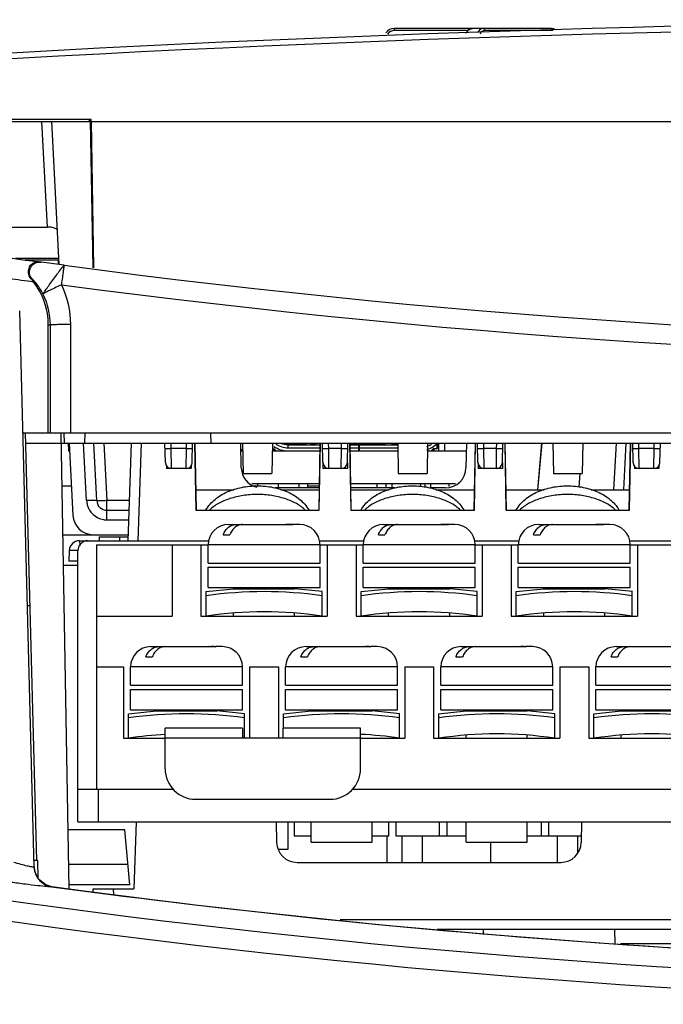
# Model space of a CAD drawing. Header units: millimetres. Extents: x 0 to 1500, y 0 to 1200.
# Tile 8 of 38: x 503 to 534, y 192 to 240. Entities that reach past the tile are written whole.
import ezdxf

# ---------------------------------------------------------------- set-up
doc = ezdxf.new("R2010")
doc.units = ezdxf.units.MM
doc.header["$LTSCALE"] = 82.5
doc.layers.get('0').update_dxf_attribs({"linetype": 'CONTINUOUS'})
doc.layers.add('00_COMPONENTS', color=7, linetype='CONTINUOUS')
doc.layers.add('05_CURVES', color=7, linetype='CONTINUOUS')

msp = doc.modelspace()

# ---------------------------------------------------------------- linework, layer by layer
at = {"color": 7, "linetype": 'CONTINUOUS'}
for p, q in [((503.784, 228.202), (503.667, 228.218)), ((504.917, 228.049), (503.784, 228.202)), ((503.452, 198.47), (502.736, 225.816)), ((504.143, 219.813), (504.143, 225.106)), ((502.893, 219.813), (626.125, 219.813)), ((504.943, 219.313), (504.929, 219.813)), ((505.943, 219.313), (505.956, 219.813)), ((512.143, 219.313), (512.129, 219.813)), ((504.943, 219.313), (625.343, 219.313)), ((506.643, 214.713), (506.643, 214.513)), ((506.643, 214.713), (508.049, 214.713)), ((503.49, 198.225), (503.452, 198.47))]:
    msp.add_line(p, q, dxfattribs=at)
at = {"color": 9, "linetype": 'CONTINUOUS'}
for p, q in [((503.335, 227.384), (503.297, 227.386)), ((504.226, 225.106), (504.143, 225.106)), ((504.226, 225.106), (504.236, 219.813)), ((505.225, 225.141), (505.235, 219.813)), ((507.643, 214.713), (507.643, 214.513)), ((503.452, 198.47), (503.444, 198.484)), ((504.308, 197.52), (504.302, 197.52))]:
    msp.add_line(p, q, dxfattribs=at)
at = {"color": 7, "linetype": 'CONTINUOUS'}
msp.add_lwpolyline([(504.308, 197.52), (504.021, 197.604), (503.677, 197.871), (503.49, 198.225)], dxfattribs=at)
for centre, radius, start, end in [((561.143, 649.313), 425, 261.52124, 262.22771), ((561.143, 649.313), 425, 262.39773, 278.5987), ((503.613, 227.821), 0.401, 82.2987, 98.5015), ((500.855, 225.269), 3.232, 37.6358, 40.9249), ((500.643, 225.106), 3.5, 0, 37.6313), ((561.117, 619.15), 425.44, 262.32562, 269.98052)]:
    msp.add_arc(centre, radius, start, end, dxfattribs=at)
at = {"color": 9, "linetype": 'CONTINUOUS'}
for centre, radius, start, end in [((561.142, 649.352), 426.003, 262.39769, 278.59866), ((561.143, 649.313), 426, 262.04941, 262.21177), ((504.425, 198.512), 0.981, 181.675, 184.9432), ((504.448, 198.51), 1.003, 202.2411, 208.2219), ((504.439, 198.505), 0.992, 208.2457, 213.8271), ((504.447, 198.511), 1.003, 213.8458, 227.4777), ((561.144, 618.709), 425.969, 261.20274, 276.1688), ((504.438, 198.502), 0.99, 227.5229, 240.1081), ((561.144, 618.709), 426.968, 261.20274, 276.1688)]:
    msp.add_arc(centre, radius, start, end, dxfattribs=at)
at = {"color": 7, "linetype": 'CONTINUOUS'}
msp.add_open_spline([(503.297, 227.386), (503.225, 227.47), (503.14, 227.675), (503.197, 227.963), (503.354, 228.151), (503.49, 228.207), (503.554, 228.217)], degree=3, knots=[0, 0, 0, 0, 0.319298, 0.592293, 0.812186, 1, 1, 1, 1], dxfattribs=at)
at = {"color": 9, "linetype": 'CONTINUOUS'}
for points, knots in [([(503.335, 227.384), (503.272, 227.459), (503.189, 227.654), (503.253, 227.961), (503.477, 228.18), (503.686, 228.215), (503.784, 228.202)], [0, 0, 0, 0, 0.250188, 0.500508, 0.750475, 1, 1, 1, 1]), ([(503.881, 226.632), (503.887, 226.639), (503.9, 226.665), (503.932, 226.713), (503.981, 226.785), (504.075, 226.917), (504.215, 227.116), (504.4, 227.369), (504.558, 227.585), (504.678, 227.745), (504.755, 227.847), (504.818, 227.928), (504.866, 227.993), (504.897, 228.024), (504.911, 228.05), (504.917, 228.049)], [0, 0, 0, 0, 0.015403, 0.04931, 0.099271, 0.163545, 0.326432, 0.514269, 0.699952, 0.783435, 0.856629, 0.916823, 0.961707, 0.989463, 1, 1, 1, 1]), ([(504.917, 228.049), (504.915, 228.049), (504.917, 228.039), (504.912, 228.029), (504.91, 228.005), (504.902, 227.959), (504.892, 227.879), (504.875, 227.762), (504.856, 227.619), (504.825, 227.393), (504.801, 227.215), (504.785, 227.093)], [0, 0, 0, 0, 0.004806, 0.019084, 0.0427, 0.075492, 0.167204, 0.290883, 0.441874, 0.61471, 1, 1, 1, 1]), ([(503.881, 226.632), (503.833, 226.734), (503.729, 226.917), (503.584, 227.121), (503.477, 227.249), (503.415, 227.319), (503.37, 227.358), (503.345, 227.383), (503.335, 227.384)], [0, 0, 0, 0, 0.360542, 0.67345, 0.800108, 0.900116, 0.968331, 1, 1, 1, 1]), ([(504.785, 227.093), (504.676, 227.032), (504.461, 226.941), (504.215, 226.818), (504.054, 226.732), (503.959, 226.685), (503.908, 226.647), (503.881, 226.632)], [0, 0, 0, 0, 0.369279, 0.687433, 0.812452, 0.908308, 1, 1, 1, 1]), ([(505.225, 225.141), (505.101, 225.14), (504.872, 225.138), (504.601, 225.133), (504.422, 225.125), (504.327, 225.121), (504.267, 225.113), (504.234, 225.111), (504.226, 225.106)], [0, 0, 0, 0, 0.370534, 0.688391, 0.812902, 0.908443, 0.971402, 1, 1, 1, 1]), ([(503.444, 198.484), (503.409, 198.472), (503.29, 198.5), (503.076, 198.536), (502.78, 198.616), (502.562, 198.678), (502.447, 198.713)], [0, 0, 0, 0, 0.109191, 0.336509, 0.647634, 1, 1, 1, 1]), ([(504.302, 197.52), (504.23, 197.51), (504.005, 197.535), (503.577, 197.568), (502.985, 197.642), (502.545, 197.7), (502.31, 197.732)], [0, 0, 0, 0, 0.109408, 0.33473, 0.645206, 1, 1, 1, 1])]:
    msp.add_open_spline(points, degree=3, knots=knots, dxfattribs=at)
for points in [[(504.784, 227.093), (505.069, 226.49), (505.224, 225.808), (505.225, 225.141)], [(503.881, 226.632), (504.105, 226.161), (504.225, 225.627), (504.226, 225.106)], [(503.447, 198.428), (503.456, 198.326), (503.481, 198.224), (503.52, 198.13)], [(503.944, 197.644), (504.054, 197.581), (504.177, 197.538), (504.302, 197.52)]]:
    msp.add_open_spline(points, degree=3, dxfattribs=at)
at = {"layer": '00_COMPONENTS', "color": 9, "linetype": 'CONTINUOUS'}
for p, q in [((521.144, 239.585), (521.144, 239.683)), ((524.75, 239.585), (521.144, 239.585)), ((528.938, 239.585), (525.584, 239.585)), ((503.815, 235.113), (504.087, 229.928)), ((504.667, 228.381), (502.525, 228.381)), ((506.023, 216.487), (505.875, 219.31)), ((506.873, 219.313), (507.021, 216.487)), ((508.71, 219.313), (508.542, 214.513)), ((510.18, 219.046), (510.175, 219.313)), ((510.925, 219.046), (510.93, 219.313)), ((515.923, 219.083), (515.923, 219.233)), ((515.993, 219.248), (515.993, 219.298)), ((516.176, 219.233), (516.176, 219.248)), ((516.239, 219.248), (516.239, 219.233)), ((516.367, 219.233), (516.367, 219.248)), ((516.499, 219.258), (516.786, 219.258)), ((517.92, 219.046), (517.915, 219.313)), ((518.545, 219.046), (518.55, 219.313)), ((520.243, 219.248), (520.243, 219.233)), ((525.54, 219.046), (525.535, 219.313)), ((526.165, 219.046), (526.17, 219.313)), ((532.033, 219.313), (531.913, 217.013)), ((533.16, 219.046), (533.155, 219.313)), ((533.905, 219.046), (533.91, 219.313)), ((510.925, 219.046), (510.18, 219.046)), ((510.192, 218.063), (510.18, 219.046)), ((510.913, 218.063), (510.925, 219.046)), ((518.545, 219.046), (517.92, 219.046)), ((517.932, 218.063), (517.92, 219.046)), ((518.533, 218.063), (518.545, 219.046)), ((526.165, 219.046), (525.54, 219.046)), ((525.552, 218.063), (525.54, 219.046)), ((526.153, 218.063), (526.165, 219.046)), ((533.905, 219.046), (533.16, 219.046)), ((533.172, 218.063), (533.16, 219.046)), ((533.893, 218.063), (533.905, 219.046)), ((530.258, 217.823), (530.199, 217.153)), ((507.021, 215.539), (507.021, 216.487)), ((508.111, 216.487), (507.021, 216.487)), ((507.021, 215.539), (508.078, 215.539)), ((517.493, 214.313), (511.993, 214.313)), ((525.113, 214.313), (519.613, 214.313)), ((532.733, 214.313), (527.233, 214.313)), ((513.683, 208.313), (508.183, 208.313)), ((521.303, 208.313), (515.803, 208.313)), ((528.923, 208.313), (523.423, 208.313)), ((536.543, 208.313), (531.043, 208.313)), ((513.683, 204.813), (509.883, 204.813)), ((519.483, 204.813), (515.683, 204.813)), ((506.593, 202.313), (506.593, 200.713)), ((525.869, 199.713), (525.87, 198.713)), ((507.355, 197.143), (507.341, 197.413)), ((598.264, 195.887), (518.476, 195.887)), ((525.502, 195.413), (525.502, 195.209))]:
    msp.add_line(p, q, dxfattribs=at)
at = {"layer": '00_COMPONENTS', "color": 7, "linetype": 'CONTINUOUS'}
for p, q in [((528.867, 239.683), (521.144, 239.683)), ((500.495, 235.113), (506.194, 235.113)), ((506.245, 235.218), (500.744, 235.218)), ((504.683, 228.08), (504.314, 235.113)), ((506.143, 235.113), (506.143, 235.166)), ((506.143, 235.166), (506.194, 235.166)), ((506.245, 235.218), (506.194, 235.166)), ((506.194, 235.166), (506.322, 227.93)), ((506.247, 235.113), (506.245, 235.218)), ((506.247, 235.113), (506.366, 227.927)), ((506.247, 235.113), (583.143, 235.113)), ((496.643, 229.928), (504.087, 229.928)), ((502.997, 228.313), (504.625, 228.313)), ((504.624, 228.313), (504.628, 228.088)), ((503.013, 219.813), (503.563, 198.813)), ((505.163, 197.414), (504.772, 219.813)), ((503.026, 219.313), (504.943, 219.313)), ((505.143, 218.913), (505.136, 219.313)), ((505.163, 219.313), (505.35, 215.761)), ((506.522, 216.487), (506.374, 219.313)), ((508.21, 219.313), (508.043, 214.513)), ((509.892, 218.358), (509.875, 219.313)), ((511.213, 218.358), (511.23, 219.313)), ((511.33, 219.313), (511.388, 216.013)), ((511.342, 219.313), (511.4, 216.013)), ((513.625, 218.096), (513.604, 219.313)), ((513.69, 219.313), (513.716, 217.813)), ((515.155, 219.313), (515.129, 217.813)), ((515.923, 219.233), (517.501, 219.233)), ((515.993, 219.298), (516.543, 219.298)), ((515.993, 219.233), (515.993, 219.248)), ((515.993, 219.248), (516.491, 219.248)), ((516.143, 219.248), (516.143, 219.233)), ((516.534, 219.282), (516.543, 219.298)), ((516.543, 219.283), (516.743, 219.283)), ((516.7, 219.313), (516.679, 219.283)), ((517.012, 219.233), (517.018, 219.242)), ((517.024, 219.248), (517.262, 219.248)), ((517.186, 219.283), (517.099, 219.283)), ((517.267, 219.242), (517.273, 219.233)), ((517.445, 216.013), (517.503, 219.313)), ((517.457, 216.013), (517.515, 219.313)), ((517.632, 218.358), (517.615, 219.313)), ((518.833, 218.358), (518.85, 219.313)), ((518.95, 219.313), (519.008, 216.013)), ((519.02, 216.013), (518.962, 219.313)), ((520.543, 219.298), (518.963, 219.298)), ((518.964, 219.248), (520.653, 219.248)), ((518.964, 219.233), (521.311, 219.233)), ((519.386, 219.249), (519.423, 219.235)), ((519.403, 218.933), (519.403, 219.233)), ((519.423, 218.933), (519.423, 219.233)), ((520.268, 219.244), (520.259, 219.247)), ((520.268, 219.233), (520.268, 219.248)), ((520.418, 219.248), (520.418, 219.233)), ((520.518, 219.248), (520.543, 219.298)), ((520.7, 219.313), (520.643, 219.233)), ((521.012, 219.233), (521.018, 219.242)), ((521.024, 219.248), (521.262, 219.248)), ((521.186, 219.283), (521.099, 219.283)), ((521.267, 219.242), (521.273, 219.233)), ((521.31, 219.313), (521.336, 217.813)), ((522.775, 219.313), (522.749, 217.813)), ((523.243, 219.047), (523.243, 219.295)), ((523.293, 219.133), (523.293, 219.313)), ((523.313, 219.313), (523.313, 218.913)), ((523.613, 219.313), (523.613, 218.913)), ((524.681, 219.313), (524.66, 218.096)), ((525.065, 216.013), (525.123, 219.313)), ((525.077, 216.013), (525.135, 219.313)), ((525.252, 218.358), (525.235, 219.313)), ((526.453, 218.358), (526.47, 219.313)), ((526.57, 219.313), (526.628, 216.013)), ((526.64, 216.013), (526.582, 219.313)), ((528.189, 217.013), (528.39, 219.313)), ((528.194, 217.013), (528.405, 219.313)), ((528.93, 219.313), (528.956, 217.813)), ((530.395, 219.313), (530.369, 217.813)), ((532.412, 217.013), (532.532, 219.313)), ((532.685, 216.013), (532.743, 219.313)), ((532.697, 216.013), (532.755, 219.313)), ((532.872, 218.358), (532.855, 219.313)), ((534.193, 218.358), (534.21, 219.313)), ((505.184, 218.913), (505.143, 218.913)), ((513.697, 218.913), (513.611, 218.913)), ((513.643, 218.913), (513.643, 219.013)), ((517.496, 218.913), (515.148, 218.913)), ((515.15, 219.033), (515.228, 219.033)), ((515.193, 218.983), (515.193, 219.033)), ((515.193, 218.983), (515.2, 218.913)), ((515.283, 218.953), (515.203, 219.033)), ((515.283, 218.953), (515.283, 218.913)), ((515.317, 218.953), (515.283, 218.953)), ((515.317, 218.913), (515.317, 218.953)), ((515.803, 218.949), (515.803, 218.913)), ((515.923, 219.083), (517.499, 219.083)), ((515.923, 218.933), (517.496, 218.933)), ((516.178, 218.913), (516.178, 218.933)), ((516.358, 218.933), (516.358, 218.913)), ((516.428, 218.913), (516.428, 218.933)), ((516.608, 218.933), (516.608, 218.913)), ((516.678, 218.913), (516.678, 218.933)), ((516.858, 218.933), (516.858, 218.913)), ((516.928, 218.913), (516.928, 218.933)), ((517.108, 218.933), (517.108, 218.913)), ((517.178, 218.913), (517.178, 218.933)), ((517.358, 218.933), (517.358, 218.913)), ((517.428, 218.913), (517.428, 218.933)), ((518.966, 219.083), (519.403, 219.083)), ((518.969, 218.933), (521.317, 218.933)), ((521.317, 218.913), (518.969, 218.913)), ((519.108, 218.933), (519.108, 218.913)), ((519.178, 218.913), (519.178, 218.933)), ((519.358, 218.933), (519.358, 218.913)), ((519.423, 219.083), (521.314, 219.083)), ((519.428, 218.913), (519.428, 218.933)), ((519.608, 218.933), (519.608, 218.913)), ((519.678, 218.913), (519.678, 218.933)), ((519.858, 218.933), (519.858, 218.913)), ((519.928, 218.913), (519.928, 218.933)), ((520.108, 218.933), (520.108, 218.913)), ((520.178, 218.913), (520.178, 218.933)), ((520.358, 218.933), (520.358, 218.913)), ((520.428, 218.913), (520.428, 218.933)), ((520.608, 218.933), (520.608, 218.913)), ((520.678, 218.913), (520.678, 218.933)), ((520.858, 218.933), (520.858, 218.913)), ((520.928, 218.913), (520.928, 218.933)), ((521.108, 218.933), (521.108, 218.913)), ((521.178, 218.913), (521.178, 218.933)), ((524.674, 218.913), (522.768, 218.913)), ((522.968, 218.953), (522.968, 218.913)), ((522.968, 218.953), (523.003, 218.953)), ((523.003, 218.953), (523.083, 219.033)), ((523.003, 218.953), (523.003, 218.913)), ((523.193, 219.033), (523.057, 219.033)), ((523.085, 218.913), (523.093, 218.983)), ((523.093, 218.983), (523.093, 219.033)), ((509.953, 218.179), (509.953, 218.063)), ((511.153, 218.179), (511.153, 218.063)), ((517.633, 218.346), (517.633, 218.063)), ((518.833, 218.345), (518.833, 218.063)), ((525.253, 218.346), (525.253, 218.063)), ((526.453, 218.345), (526.453, 218.063)), ((532.933, 218.179), (532.933, 218.063)), ((534.133, 218.179), (534.133, 218.063)), ((511.152, 218.063), (509.953, 218.063)), ((513.716, 217.813), (515.129, 217.813)), ((518.833, 218.063), (517.633, 218.063)), ((521.336, 217.813), (522.749, 217.813)), ((526.453, 218.063), (525.253, 218.063)), ((528.956, 217.813), (530.369, 217.813)), ((534.132, 218.063), (532.933, 218.063)), ((504.818, 217.213), (505.274, 217.213)), ((517.468, 217.313), (514.136, 217.313)), ((514.443, 217.213), (514.443, 217.313)), ((515.443, 217.113), (515.443, 217.313)), ((516.443, 217.313), (516.443, 217.113)), ((516.893, 217.113), (516.893, 217.313)), ((516.893, 217.213), (517.466, 217.213)), ((524.149, 217.313), (518.997, 217.313)), ((520.293, 217.113), (520.293, 217.313)), ((520.743, 217.113), (520.743, 217.313)), ((521.043, 217.113), (521.043, 217.313)), ((522.443, 217.168), (522.443, 217.313)), ((522.643, 217.313), (522.643, 217.146)), ((522.943, 217.113), (522.943, 217.313)), ((523.843, 217.188), (523.843, 217.313)), ((511.383, 217.013), (513.262, 217.013)), ((517.464, 217.113), (515.29, 217.113)), ((515.564, 217.013), (517.462, 217.013)), ((521.161, 217.113), (519.001, 217.113)), ((519.003, 217.013), (520.882, 217.013)), ((523.66, 217.113), (522.91, 217.113)), ((523.184, 217.013), (525.082, 217.013)), ((526.623, 217.013), (528.502, 217.013)), ((530.804, 217.013), (532.702, 217.013)), ((507.021, 216.013), (508.095, 216.013)), ((511.388, 216.013), (517.457, 216.013)), ((519.008, 216.013), (525.077, 216.013)), ((526.628, 216.013), (532.697, 216.013)), ((512.993, 215.313), (516.132, 215.313)), ((515.853, 215.311), (515.807, 215.313)), ((516.132, 215.313), (516.178, 215.311)), ((516.492, 215.313), (516.178, 215.313)), ((520.613, 215.313), (523.752, 215.313)), ((523.473, 215.311), (523.427, 215.313)), ((523.752, 215.313), (523.798, 215.311)), ((524.112, 215.313), (523.798, 215.313)), ((528.233, 215.313), (531.372, 215.313)), ((531.093, 215.311), (531.047, 215.313)), ((531.372, 215.313), (531.418, 215.311)), ((531.732, 215.313), (531.418, 215.313)), ((504.86, 214.813), (508.06, 214.813)), ((512.737, 214.813), (513.062, 214.813)), ((520.357, 214.813), (520.682, 214.813)), ((527.977, 214.813), (528.302, 214.813)), ((505.669, 214.513), (512.032, 214.513)), ((506.513, 214.313), (506.513, 202.313)), ((506.513, 214.313), (511.993, 214.313)), ((510.223, 214.313), (510.223, 210.813)), ((511.643, 214.313), (511.643, 210.813)), ((511.993, 213.413), (511.993, 214.313)), ((517.453, 214.513), (519.652, 214.513)), ((517.493, 213.413), (517.493, 214.313)), ((517.493, 214.313), (519.613, 214.313)), ((517.843, 214.313), (517.843, 210.813)), ((519.263, 214.313), (519.263, 210.813)), ((519.613, 213.413), (519.613, 214.313)), ((525.073, 214.513), (527.272, 214.513)), ((525.113, 213.413), (525.113, 214.313)), ((525.113, 214.313), (527.233, 214.313)), ((525.463, 214.313), (525.463, 210.813)), ((526.883, 214.313), (526.883, 210.813)), ((527.233, 213.413), (527.233, 214.313)), ((532.693, 214.513), (534.892, 214.513)), ((532.733, 213.413), (532.733, 214.313)), ((532.733, 214.313), (534.853, 214.313)), ((533.083, 214.313), (533.083, 210.813)), ((505.17, 214.039), (505.143, 213.513)), ((505.593, 200.713), (505.593, 214.013)), ((505.593, 213.513), (505.143, 213.513)), ((511.993, 213.413), (517.493, 213.413)), ((519.613, 213.413), (525.113, 213.413)), ((527.233, 213.413), (532.733, 213.413)), ((504.886, 213.313), (505.593, 213.313)), ((511.993, 212.213), (511.993, 213.213)), ((511.993, 213.213), (517.493, 213.213)), ((517.493, 212.213), (517.493, 213.213)), ((519.613, 212.213), (519.613, 213.213)), ((519.613, 213.213), (525.113, 213.213)), ((525.113, 212.213), (525.113, 213.213)), ((527.233, 212.213), (527.233, 213.213)), ((527.233, 213.213), (532.733, 213.213)), ((532.733, 212.213), (532.733, 213.213)), ((511.889, 212.014), (513.243, 212.158)), ((511.893, 210.813), (511.893, 212.014)), ((511.993, 212.213), (517.493, 212.213)), ((513.243, 212.158), (513.243, 212.213)), ((513.243, 212.158), (516.243, 212.158)), ((516.243, 212.158), (516.243, 212.213)), ((517.596, 212.014), (516.243, 212.158)), ((517.593, 210.813), (517.593, 212.014)), ((519.509, 212.014), (520.863, 212.158)), ((519.513, 210.813), (519.513, 212.014)), ((519.613, 212.213), (525.113, 212.213)), ((520.863, 212.158), (520.863, 212.213)), ((520.863, 212.158), (523.863, 212.158)), ((523.863, 212.158), (523.863, 212.213)), ((525.216, 212.014), (523.863, 212.158)), ((525.213, 210.813), (525.213, 212.014)), ((527.129, 212.014), (528.483, 212.158)), ((527.133, 210.813), (527.133, 212.014)), ((527.233, 212.213), (532.733, 212.213)), ((528.483, 212.158), (528.483, 212.213)), ((528.483, 212.158), (531.483, 212.158)), ((531.483, 212.158), (531.483, 212.213)), ((532.836, 212.014), (531.483, 212.158)), ((532.833, 210.813), (532.833, 212.014)), ((503.235, 211.313), (503.116, 211.313)), ((513.243, 210.813), (513.243, 210.965)), ((516.243, 210.813), (516.243, 210.965)), ((520.863, 210.813), (520.863, 210.965)), ((523.863, 210.813), (523.863, 210.965)), ((528.483, 210.813), (528.483, 210.965)), ((531.483, 210.813), (531.483, 210.965)), ((506.513, 210.813), (510.223, 210.813)), ((511.643, 210.813), (517.843, 210.813)), ((519.263, 210.813), (525.463, 210.813)), ((526.883, 210.813), (533.083, 210.813)), ((509.183, 209.313), (512.322, 209.313)), ((512.043, 209.311), (511.997, 209.313)), ((512.322, 209.313), (512.368, 209.311)), ((512.682, 209.313), (512.368, 209.313)), ((516.803, 209.313), (519.942, 209.313)), ((519.663, 209.311), (519.617, 209.313)), ((519.942, 209.313), (519.988, 209.311)), ((520.302, 209.313), (519.988, 209.313)), ((524.423, 209.313), (527.562, 209.313)), ((527.283, 209.311), (527.237, 209.313)), ((527.562, 209.313), (527.608, 209.311)), ((527.922, 209.313), (527.608, 209.313)), ((532.043, 209.313), (535.182, 209.313)), ((508.927, 208.813), (509.252, 208.813)), ((516.547, 208.813), (516.872, 208.813)), ((524.167, 208.813), (524.492, 208.813)), ((531.787, 208.813), (532.112, 208.813)), ((506.513, 208.313), (507.833, 208.313)), ((507.833, 208.313), (507.833, 204.813)), ((508.183, 207.413), (508.183, 208.313)), ((513.683, 207.413), (513.683, 208.313)), ((514.033, 208.313), (514.033, 204.813)), ((514.033, 208.313), (515.453, 208.313)), ((515.453, 208.313), (515.453, 204.813)), ((515.803, 207.413), (515.803, 208.313)), ((521.303, 207.413), (521.303, 208.313)), ((521.653, 208.313), (521.653, 204.813)), ((521.653, 208.313), (523.073, 208.313)), ((523.073, 208.313), (523.073, 204.813)), ((523.423, 207.413), (523.423, 208.313)), ((528.923, 207.413), (528.923, 208.313)), ((529.273, 208.313), (529.273, 204.813)), ((529.273, 208.313), (530.693, 208.313)), ((530.693, 208.313), (530.693, 204.813)), ((531.043, 207.413), (531.043, 208.313)), ((508.183, 207.413), (513.683, 207.413)), ((508.183, 206.213), (508.183, 207.213)), ((508.183, 207.213), (513.683, 207.213)), ((513.683, 206.213), (513.683, 207.213)), ((515.803, 207.413), (521.303, 207.413)), ((515.803, 206.213), (515.803, 207.213)), ((515.803, 207.213), (521.303, 207.213)), ((521.303, 206.213), (521.303, 207.213)), ((523.423, 207.413), (528.923, 207.413)), ((523.423, 206.213), (523.423, 207.213)), ((523.423, 207.213), (528.923, 207.213)), ((528.923, 206.213), (528.923, 207.213)), ((531.043, 207.413), (536.543, 207.413)), ((531.043, 206.213), (531.043, 207.213)), ((531.043, 207.213), (536.543, 207.213)), ((508.079, 206.014), (509.433, 206.158)), ((508.183, 206.213), (513.683, 206.213)), ((509.433, 206.158), (509.433, 206.213)), ((509.433, 206.158), (512.433, 206.158)), ((512.433, 206.158), (512.433, 206.213)), ((513.786, 206.014), (512.433, 206.158)), ((515.699, 206.014), (517.053, 206.158)), ((515.803, 206.213), (521.303, 206.213)), ((517.053, 206.158), (517.053, 206.213)), ((517.053, 206.158), (520.053, 206.158)), ((520.053, 206.158), (520.053, 206.213)), ((521.406, 206.014), (520.053, 206.158)), ((523.319, 206.014), (524.673, 206.158)), ((523.423, 206.213), (528.923, 206.213)), ((524.673, 206.158), (524.673, 206.213)), ((524.673, 206.158), (527.673, 206.158)), ((527.673, 206.158), (527.673, 206.213)), ((529.026, 206.014), (527.673, 206.158)), ((530.939, 206.014), (532.293, 206.158)), ((531.043, 206.213), (536.543, 206.213)), ((532.293, 206.158), (532.293, 206.213)), ((532.293, 206.158), (535.293, 206.158)), ((508.083, 204.813), (508.083, 206.014)), ((513.783, 204.813), (513.783, 206.014)), ((515.703, 205.313), (515.703, 206.014)), ((521.403, 204.813), (521.403, 206.014)), ((523.323, 204.813), (523.323, 206.014)), ((529.023, 204.813), (529.023, 206.014)), ((530.943, 204.813), (530.943, 206.014)), ((509.883, 203.313), (509.883, 205.313)), ((513.683, 205.313), (509.883, 205.313)), ((513.683, 205.313), (513.683, 204.813)), ((515.683, 204.813), (515.683, 205.313)), ((519.483, 205.313), (515.683, 205.313)), ((519.483, 203.313), (519.483, 205.313)), ((507.833, 204.813), (509.883, 204.813)), ((508.333, 204.813), (508.333, 204.849)), ((515.683, 204.813), (513.683, 204.813)), ((519.483, 204.813), (521.653, 204.813)), ((521.033, 204.864), (521.033, 204.813)), ((521.283, 204.83), (521.283, 204.813)), ((523.073, 204.813), (529.273, 204.813)), ((524.673, 204.813), (524.673, 204.965)), ((527.673, 204.813), (527.673, 204.965)), ((530.693, 204.813), (536.893, 204.813)), ((532.293, 204.813), (532.293, 204.965)), ((505.593, 202.313), (510.281, 202.313)), ((519.084, 202.313), (586.481, 202.313)), ((511.383, 201.813), (517.983, 201.813)), ((507.906, 200.313), (505.113, 200.313)), ((505.593, 200.713), (600.093, 200.713)), ((508.143, 197.613), (507.906, 200.313)), ((508.458, 200.713), (508.343, 197.413)), ((515.343, 200.713), (515.36, 199.696)), ((515.918, 199.363), (515.918, 200.713)), ((516.218, 200.713), (516.218, 200.013)), ((517.053, 199.713), (517.053, 200.713)), ((520.053, 199.713), (520.053, 200.713)), ((520.868, 200.013), (520.868, 200.713)), ((521.218, 200.713), (521.218, 200.013)), ((523.368, 200.013), (523.368, 200.713)), ((523.718, 200.713), (523.718, 200.013)), ((524.673, 199.713), (524.673, 200.713)), ((527.673, 199.713), (527.673, 200.713)), ((528.368, 200.013), (528.368, 200.713)), ((528.718, 200.713), (528.718, 200.013)), ((530.343, 200.713), (530.325, 199.696)), ((516.218, 200.013), (517.053, 200.013)), ((520.053, 200.013), (520.868, 200.013)), ((520.793, 198.713), (520.793, 200.013)), ((521.218, 200.013), (524.673, 200.013)), ((521.533, 198.713), (521.533, 200.013)), ((522.533, 198.713), (522.533, 200.013)), ((527.673, 200.013), (530.33, 200.013)), ((529.153, 198.713), (529.153, 200.013)), ((530.153, 199.19), (530.153, 200.013)), ((515.474, 199.363), (515.918, 199.363)), ((517.053, 199.713), (520.052, 199.713)), ((524.673, 199.713), (527.672, 199.713)), ((503.627, 198.813), (503.443, 198.813)), ((503.65, 197.922), (503.627, 198.813)), ((508.055, 198.609), (505.143, 198.609)), ((516.36, 198.713), (529.325, 198.713)), ((508.143, 197.613), (505.16, 197.613)), ((506.35, 197.267), (506.343, 197.413)), ((506.343, 197.413), (508.343, 197.413)), ((598.763, 195.413), (523.248, 195.413)), ((531.955, 195.413), (531.967, 194.713)), ((589.895, 194.713), (532.253, 194.713))]:
    msp.add_line(p, q, dxfattribs=at)
for points in [[(524.974, 239.683), (524.762, 239.602), (524.646, 239.448)], [(528.978, 239.66), (528.968, 239.666), (528.867, 239.683)], [(529.062, 239.615), (529.059, 239.617), (528.999, 239.649)]]:
    msp.add_lwpolyline(points, dxfattribs=at)
for centre, radius, start, end in [((561.143, -817.137), 1057.25, 86.498293, 93.501707), ((521.144, 239.183), 0.5, 90, 146.3726), ((515.923, 220.183), 1.25, 235.631, 270), ((515.923, 220.183), 1.1, 236.5758, 270), ((515.923, 220.183), 0.95, 246.6603, 270), ((515.993, 220.248), 1, 253.3678, 270), ((515.993, 220.248), 0.95, 264.6154, 270), ((516.456, 219.283), 0.05, 270, 330), ((516.543, 219.233), 0.05, 90, 150), ((516.743, 219.233), 0.05, 30, 90), ((516.829, 219.283), 0.05, 210, 270), ((517.099, 219.183), 0.1, 90, 144.2266), ((517.186, 219.183), 0.1, 35.7734, 90), ((521.099, 219.183), 0.1, 90, 144.2266), ((521.186, 219.183), 0.1, 35.7734, 90), ((522.363, 220.183), 1.25, 287.1507, 316.233), ((522.363, 220.183), 1.1, 289.842, 303.4241), ((523.193, 219.133), 0.1, 270, 360), ((510.192, 218.363), 0.3, 181, 270), ((510.913, 218.363), 0.3, 270, 359), ((517.932, 218.363), 0.3, 181, 270), ((518.533, 218.363), 0.3, 270, 359), ((525.552, 218.363), 0.3, 181, 270), ((526.153, 218.363), 0.3, 270, 359), ((533.172, 218.363), 0.3, 181, 270), ((533.893, 218.363), 0.3, 270, 359), ((514.625, 218.113), 1, 181, 256.037), ((523.66, 218.113), 1, 270, 359), ((507.021, 216.513), 0.5, 183, 270), ((506.348, 215.813), 1, 183, 270), ((512.993, 214.313), 1, 90, 180), ((516.015, 201.302), 14.01, 89.3349, 90.6651), ((516.493, 214.313), 1, 0, 90), ((520.613, 214.313), 1, 90, 180), ((523.635, 201.302), 14.01, 89.3349, 90.6651), ((524.113, 214.313), 1, 0, 90), ((528.233, 214.313), 1, 90, 180), ((531.255, 201.302), 14.01, 89.3349, 90.6651), ((531.733, 214.313), 1, 0, 90), ((505.669, 214.013), 0.5, 90, 177), ((506.093, 214.013), 0.5, 90, 180), ((514.743, 191.707), 20.307, 81.9322, 98.0678), ((522.363, 191.707), 20.307, 81.9322, 98.0678), ((529.983, 191.707), 20.307, 81.9322, 98.0678), ((514.743, 191.707), 19.318, 81.516, 98.484), ((522.363, 191.707), 19.318, 81.516, 98.484), ((529.983, 191.707), 19.318, 81.516, 98.484), ((509.183, 208.313), 1, 90, 180), ((512.205, 195.302), 14.01, 89.3349, 90.6651), ((512.683, 208.313), 1, 0, 90), ((516.803, 208.313), 1, 90, 180), ((519.825, 195.302), 14.01, 89.3349, 90.6651), ((520.303, 208.313), 1, 0, 90), ((524.423, 208.313), 1, 90, 180), ((527.445, 195.302), 14.01, 89.3349, 90.6651), ((527.923, 208.313), 1, 0, 90), ((532.043, 208.313), 1, 90, 180), ((510.933, 185.707), 20.307, 81.9322, 98.0678), ((518.553, 185.707), 20.307, 81.9322, 98.0678), ((526.173, 185.707), 20.307, 81.9322, 98.0678), ((533.793, 185.707), 20.307, 81.9322, 98.0678), ((510.933, 185.707), 19.318, 93.0775, 98.484), ((518.553, 185.707), 19.318, 81.516, 87.2304), ((526.173, 185.707), 19.318, 81.516, 98.484), ((533.793, 185.707), 19.318, 81.516, 98.484), ((511.383, 203.313), 1.5, 180, 270), ((517.983, 203.313), 1.5, 270, 360), ((516.36, 199.713), 1, 181, 270), ((529.325, 199.713), 1, 270, 359)]:
    msp.add_arc(centre, radius, start, end, dxfattribs=at)
at = {"layer": '00_COMPONENTS', "color": 9, "linetype": 'CONTINUOUS'}
for centre, radius, start, end in [((561.143, -817.121), 1056.95, 86.498292, 93.501708), ((521.144, 239.185), 0.4, 89.9997, 146.3537), ((507.023, 216.54), 1.001, 183.0507, 194.9518), ((507.021, 216.539), 0.999, 194.8997, 260.1492), ((507.022, 216.538), 0.999, 260.0803, 269.9582)]:
    msp.add_arc(centre, radius, start, end, dxfattribs=at)
at = {"layer": '00_COMPONENTS', "color": 7, "linetype": 'CONTINUOUS'}
msp.add_ellipse((504.095, 229.749), major_axis=(0.501, -0.003), ratio=0.357054, start_param=0.021051, end_param=1.589109, dxfattribs=at)
at = {"layer": '00_COMPONENTS', "color": 9, "linetype": 'CONTINUOUS'}
for points, knots in [([(524.678, 239.46), (524.708, 239.523), (524.785, 239.632), (524.915, 239.683), (524.974, 239.683)], [0, 0, 0, 0, 0.539652, 1, 1, 1, 1]), ([(525.513, 239.683), (525.455, 239.683), (525.326, 239.633), (525.25, 239.523), (525.221, 239.46)], [0, 0, 0, 0, 0.460987, 1, 1, 1, 1]), ([(525.584, 239.585), (525.537, 239.585), (525.434, 239.545), (525.374, 239.457), (525.351, 239.407)], [0, 0, 0, 0, 0.461111, 1, 1, 1, 1]), ([(525.584, 239.585), (525.584, 239.609), (525.574, 239.654), (525.533, 239.683), (525.513, 239.683)], [0, 0, 0, 0, 0.559492, 1, 1, 1, 1]), ([(509.88, 219.046), (509.88, 219.045), (509.883, 219.045), (509.886, 219.045), (509.894, 219.044), (509.909, 219.044), (509.934, 219.044), (509.971, 219.044), (510.016, 219.044), (510.086, 219.044), (510.142, 219.045), (510.18, 219.046)], [0, 0, 0, 0, 0.005136, 0.019649, 0.043509, 0.076557, 0.169036, 0.293266, 0.444656, 0.617517, 1, 1, 1, 1]), ([(510.925, 219.046), (510.963, 219.045), (511.019, 219.044), (511.089, 219.044), (511.134, 219.044), (511.171, 219.044), (511.196, 219.044), (511.211, 219.044), (511.219, 219.045), (511.222, 219.045), (511.225, 219.045), (511.225, 219.046)], [0, 0, 0, 0, 0.382483, 0.555344, 0.706734, 0.830964, 0.923443, 0.956491, 0.980351, 0.994864, 1, 1, 1, 1]), ([(517.62, 219.046), (517.62, 219.045), (517.623, 219.045), (517.626, 219.045), (517.634, 219.044), (517.649, 219.044), (517.674, 219.044), (517.711, 219.044), (517.756, 219.044), (517.826, 219.044), (517.882, 219.045), (517.92, 219.046)], [0, 0, 0, 0, 0.005136, 0.019649, 0.043509, 0.076557, 0.169036, 0.293266, 0.444656, 0.617517, 1, 1, 1, 1]), ([(518.545, 219.046), (518.583, 219.045), (518.639, 219.044), (518.709, 219.044), (518.754, 219.044), (518.791, 219.044), (518.816, 219.044), (518.831, 219.044), (518.839, 219.045), (518.842, 219.045), (518.845, 219.045), (518.845, 219.046)], [0, 0, 0, 0, 0.382483, 0.555344, 0.706734, 0.830964, 0.923443, 0.956491, 0.980351, 0.994864, 1, 1, 1, 1]), ([(525.24, 219.046), (525.24, 219.045), (525.243, 219.045), (525.246, 219.045), (525.254, 219.044), (525.269, 219.044), (525.294, 219.044), (525.331, 219.044), (525.376, 219.044), (525.446, 219.044), (525.502, 219.045), (525.54, 219.046)], [0, 0, 0, 0, 0.005136, 0.019649, 0.043509, 0.076557, 0.169036, 0.293266, 0.444656, 0.617517, 1, 1, 1, 1]), ([(526.165, 219.046), (526.203, 219.045), (526.259, 219.044), (526.329, 219.044), (526.374, 219.044), (526.411, 219.044), (526.436, 219.044), (526.451, 219.044), (526.459, 219.045), (526.462, 219.045), (526.465, 219.045), (526.465, 219.046)], [0, 0, 0, 0, 0.382483, 0.555344, 0.706734, 0.830964, 0.923443, 0.956491, 0.980351, 0.994864, 1, 1, 1, 1]), ([(532.86, 219.046), (532.86, 219.045), (532.863, 219.045), (532.866, 219.045), (532.874, 219.044), (532.889, 219.044), (532.914, 219.044), (532.951, 219.044), (532.996, 219.044), (533.066, 219.044), (533.122, 219.045), (533.16, 219.046)], [0, 0, 0, 0, 0.005136, 0.019649, 0.043509, 0.076557, 0.169036, 0.293266, 0.444656, 0.617517, 1, 1, 1, 1]), ([(533.905, 219.046), (533.943, 219.045), (533.999, 219.044), (534.069, 219.044), (534.114, 219.044), (534.151, 219.044), (534.176, 219.044), (534.191, 219.044), (534.199, 219.045), (534.202, 219.045), (534.205, 219.045), (534.205, 219.046)], [0, 0, 0, 0, 0.382483, 0.555344, 0.706734, 0.830964, 0.923443, 0.956491, 0.980351, 0.994864, 1, 1, 1, 1]), ([(514.413, 216.787), (514.179, 216.787), (513.721, 216.754), (513.073, 216.606), (512.508, 216.371), (512.188, 216.148), (512.058, 216.024)], [0, 0, 0, 0, 0.277435, 0.542842, 0.785921, 1, 1, 1, 1]), ([(516.767, 216.024), (516.637, 216.148), (516.317, 216.371), (515.752, 216.606), (515.104, 216.754), (514.646, 216.787), (514.413, 216.787)], [0, 0, 0, 0, 0.214079, 0.457158, 0.722565, 1, 1, 1, 1]), ([(522.033, 216.787), (521.799, 216.787), (521.341, 216.754), (520.693, 216.606), (520.128, 216.371), (519.808, 216.148), (519.678, 216.024)], [0, 0, 0, 0, 0.277435, 0.542842, 0.785921, 1, 1, 1, 1]), ([(524.387, 216.024), (524.257, 216.148), (523.937, 216.371), (523.372, 216.606), (522.724, 216.754), (522.266, 216.787), (522.033, 216.787)], [0, 0, 0, 0, 0.214079, 0.457158, 0.722565, 1, 1, 1, 1]), ([(529.653, 216.787), (529.419, 216.787), (528.961, 216.754), (528.313, 216.606), (527.748, 216.371), (527.428, 216.148), (527.298, 216.024)], [0, 0, 0, 0, 0.277435, 0.542842, 0.785921, 1, 1, 1, 1]), ([(532.007, 216.024), (531.877, 216.148), (531.557, 216.371), (530.992, 216.606), (530.344, 216.754), (529.886, 216.787), (529.653, 216.787)], [0, 0, 0, 0, 0.214079, 0.457158, 0.722565, 1, 1, 1, 1]), ([(506.522, 216.487), (506.522, 216.491), (506.503, 216.492), (506.48, 216.496), (506.431, 216.497), (506.343, 216.498), (506.203, 216.495), (506.086, 216.49), (506.023, 216.487)], [0, 0, 0, 0, 0.021693, 0.079101, 0.171582, 0.295528, 0.618724, 1, 1, 1, 1]), ([(507.021, 216.487), (506.958, 216.484), (506.841, 216.479), (506.701, 216.476), (506.613, 216.477), (506.564, 216.478), (506.541, 216.482), (506.522, 216.483), (506.522, 216.487)], [0, 0, 0, 0, 0.381276, 0.704472, 0.828418, 0.920899, 0.978307, 1, 1, 1, 1]), ([(505.669, 214.513), (505.671, 214.513), (505.674, 214.505), (505.677, 214.494), (505.68, 214.472), (505.684, 214.429), (505.689, 214.357), (505.691, 214.295), (505.692, 214.26)], [0, 0, 0, 0, 0.021691, 0.074005, 0.158417, 0.273811, 0.58963, 1, 1, 1, 1]), ([(505.17, 214.039), (505.17, 214.042), (505.185, 214.045), (505.205, 214.048), (505.244, 214.05), (505.293, 214.051), (505.356, 214.051), (505.456, 214.05), (505.535, 214.047), (505.59, 214.045)], [0, 0, 0, 0, 0.021625, 0.077125, 0.166568, 0.2874, 0.436059, 0.607884, 1, 1, 1, 1])]:
    msp.add_open_spline(points, degree=3, knots=knots, dxfattribs=at)
at = {"layer": '00_COMPONENTS', "color": 7, "linetype": 'CONTINUOUS'}
for points in [[(515.317, 218.953), (515.287, 218.979), (515.258, 219.006), (515.228, 219.033)], [(522.968, 218.953), (522.998, 218.979), (523.027, 219.006), (523.057, 219.033)]]:
    msp.add_open_spline(points, degree=3, dxfattribs=at)
for points, knots in [([(511.887, 216.028), (511.945, 216.127), (512.08, 216.314), (512.414, 216.639), (512.936, 216.949), (513.649, 217.165), (514.156, 217.213), (514.413, 217.213)], [0, 0, 0, 0, 0.117866, 0.236469, 0.479384, 0.734894, 1, 1, 1, 1]), ([(514.413, 217.213), (514.67, 217.213), (515.176, 217.165), (515.889, 216.949), (516.411, 216.639), (516.746, 216.314), (516.881, 216.126), (516.938, 216.028)], [0, 0, 0, 0, 0.265121, 0.520633, 0.76354, 0.882138, 1, 1, 1, 1]), ([(519.507, 216.028), (519.565, 216.127), (519.7, 216.314), (520.034, 216.639), (520.556, 216.949), (521.269, 217.165), (521.776, 217.213), (522.033, 217.213)], [0, 0, 0, 0, 0.117866, 0.236469, 0.479384, 0.734894, 1, 1, 1, 1]), ([(522.033, 217.213), (522.29, 217.213), (522.796, 217.165), (523.509, 216.949), (524.031, 216.639), (524.366, 216.314), (524.501, 216.126), (524.558, 216.028)], [0, 0, 0, 0, 0.265121, 0.520633, 0.76354, 0.882138, 1, 1, 1, 1]), ([(527.127, 216.028), (527.185, 216.127), (527.32, 216.314), (527.654, 216.639), (528.176, 216.949), (528.889, 217.165), (529.396, 217.213), (529.653, 217.213)], [0, 0, 0, 0, 0.117866, 0.236469, 0.479384, 0.734894, 1, 1, 1, 1]), ([(529.653, 217.213), (529.91, 217.213), (530.416, 217.165), (531.129, 216.949), (531.651, 216.639), (531.986, 216.314), (532.121, 216.126), (532.178, 216.028)], [0, 0, 0, 0, 0.265121, 0.520633, 0.76354, 0.882138, 1, 1, 1, 1]), ([(512.737, 214.813), (512.767, 214.886), (512.839, 215.021), (512.986, 215.184), (513.161, 215.289), (513.291, 215.313), (513.353, 215.313)], [0, 0, 0, 0, 0.282074, 0.54059, 0.777081, 1, 1, 1, 1]), ([(513.678, 215.313), (513.616, 215.313), (513.487, 215.289), (513.312, 215.184), (513.164, 215.021), (513.092, 214.886), (513.062, 214.813)], [0, 0, 0, 0, 0.222919, 0.45941, 0.717926, 1, 1, 1, 1]), ([(520.357, 214.813), (520.387, 214.886), (520.459, 215.021), (520.606, 215.184), (520.781, 215.289), (520.911, 215.313), (520.973, 215.313)], [0, 0, 0, 0, 0.282074, 0.54059, 0.777081, 1, 1, 1, 1]), ([(521.298, 215.313), (521.236, 215.313), (521.107, 215.289), (520.932, 215.184), (520.784, 215.021), (520.712, 214.886), (520.682, 214.813)], [0, 0, 0, 0, 0.222919, 0.45941, 0.717926, 1, 1, 1, 1]), ([(527.977, 214.813), (528.007, 214.886), (528.079, 215.021), (528.226, 215.184), (528.401, 215.289), (528.531, 215.313), (528.593, 215.313)], [0, 0, 0, 0, 0.282074, 0.54059, 0.777081, 1, 1, 1, 1]), ([(528.918, 215.313), (528.856, 215.313), (528.727, 215.289), (528.552, 215.184), (528.404, 215.021), (528.332, 214.886), (528.302, 214.813)], [0, 0, 0, 0, 0.222919, 0.45941, 0.717926, 1, 1, 1, 1]), ([(508.927, 208.813), (508.957, 208.886), (509.029, 209.021), (509.176, 209.184), (509.351, 209.289), (509.481, 209.313), (509.543, 209.313)], [0, 0, 0, 0, 0.282074, 0.54059, 0.777081, 1, 1, 1, 1]), ([(509.868, 209.313), (509.806, 209.313), (509.677, 209.289), (509.502, 209.184), (509.354, 209.021), (509.282, 208.886), (509.252, 208.813)], [0, 0, 0, 0, 0.222919, 0.45941, 0.717926, 1, 1, 1, 1]), ([(516.547, 208.813), (516.577, 208.886), (516.649, 209.021), (516.796, 209.184), (516.971, 209.289), (517.101, 209.313), (517.163, 209.313)], [0, 0, 0, 0, 0.282074, 0.54059, 0.777081, 1, 1, 1, 1]), ([(517.488, 209.313), (517.426, 209.313), (517.297, 209.289), (517.122, 209.184), (516.974, 209.021), (516.902, 208.886), (516.872, 208.813)], [0, 0, 0, 0, 0.222919, 0.45941, 0.717926, 1, 1, 1, 1]), ([(524.167, 208.813), (524.197, 208.886), (524.269, 209.021), (524.416, 209.184), (524.591, 209.289), (524.721, 209.313), (524.783, 209.313)], [0, 0, 0, 0, 0.282074, 0.54059, 0.777081, 1, 1, 1, 1]), ([(525.108, 209.313), (525.046, 209.313), (524.917, 209.289), (524.742, 209.184), (524.594, 209.021), (524.522, 208.886), (524.492, 208.813)], [0, 0, 0, 0, 0.222919, 0.45941, 0.717926, 1, 1, 1, 1]), ([(531.787, 208.813), (531.817, 208.886), (531.889, 209.021), (532.036, 209.184), (532.211, 209.289), (532.341, 209.313), (532.403, 209.313)], [0, 0, 0, 0, 0.282074, 0.54059, 0.777081, 1, 1, 1, 1]), ([(532.728, 209.313), (532.666, 209.313), (532.537, 209.289), (532.362, 209.184), (532.214, 209.021), (532.142, 208.886), (532.112, 208.813)], [0, 0, 0, 0, 0.222919, 0.45941, 0.717926, 1, 1, 1, 1])]:
    msp.add_open_spline(points, degree=3, knots=knots, dxfattribs=at)
at = {"layer": '05_CURVES', "color": 4, "linetype": 'CONTINUOUS'}
msp.add_arc((561.144, 618.709), 425, 262.30054, 276.93131, dxfattribs=at)

doc.saveas('drawing.dxf')
